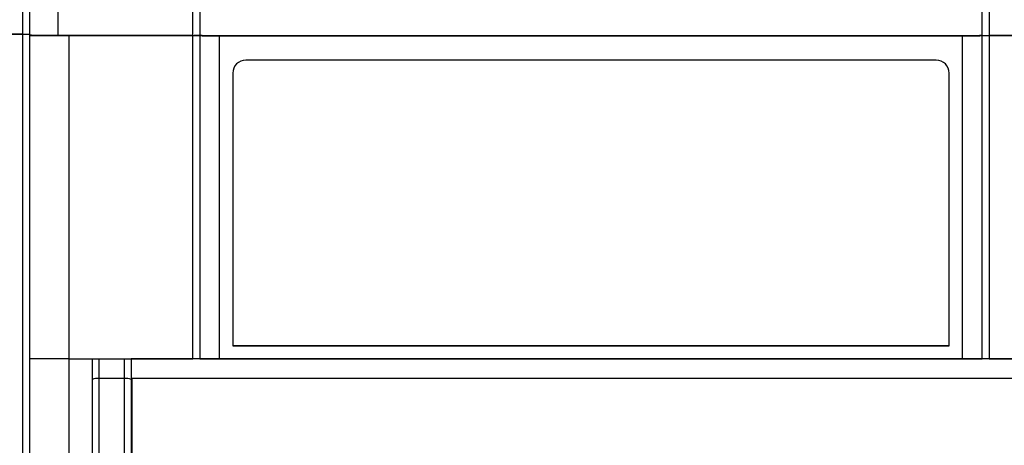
# Model space of a CAD drawing. Header units: millimetres. Extents: x 156812 to 157936, y 112087 to 113571.
# Tile 129 of 204: x 157436 to 157511, y 112907 to 112940. Entities that reach past the tile are written whole.
import ezdxf

# ---------------------------------------------------------------- set-up
doc = ezdxf.new("R2010")
doc.units = ezdxf.units.MM

msp = doc.modelspace()

# ---------------------------------------------------------------- linework, layer by layer
at = {"color": 7, "linetype": 'Continuous', "lineweight": 25}
for p, q in [((157436.179, 112938.586), (157436.179, 112953.009)), ((157436.179, 112938.586), (157432.494, 112938.586)), ((157432.496, 112938.584), (157436.179, 112938.584)), ((157436.679, 112938.58), (157436.679, 112938.582)), ((157436.679, 112938.58), (157436.679, 112814.786)), ((157449.679, 112938.491), (157449.679, 112938.489)), ((157451.179, 112938.465), (157507.779, 112938.465)), ((157451.179, 112913.832), (157451.179, 112938.465)), ((157507.779, 112913.832), (157507.779, 112938.465)), ((157509.278, 112938.492), (157509.278, 112938.49)), ((157505.779, 112936.607), (157453.179, 112936.607)), ((157452.179, 112935.607), (157452.179, 112914.832)), ((157506.779, 112914.832), (157506.779, 112935.607)), ((157452.179, 112914.832), (157506.779, 112914.832)), ((157452.179, 112914.832), (157452.179, 112914.832)), ((157506.779, 112914.832), (157452.179, 112914.832)), ((157506.779, 112914.832), (157506.779, 112914.832)), ((157441.979, 112913.832), (157443.929, 112913.832)), ((157451.179, 112913.832), (157507.779, 112913.832)), ((157443.929, 112912.332), (157441.979, 112912.332)), ((157444.429, 112912.332), (157444.479, 112912.332))]:
    msp.add_line(p, q, dxfattribs=at)
at = {"color": 7, "linetype": 'Continuous', "lineweight": 25, "flags": 128}
for points in [[(157449.679, 112913.832), (157449.707, 112913.832), (157449.793, 112913.832), (157449.931, 112913.832), (157450.118, 112913.832), (157450.345, 112913.832), (157450.605, 112913.832), (157450.886, 112913.832), (157451.179, 112913.832)], [(157507.779, 112913.832), (157508.071, 112913.832), (157508.353, 112913.832), (157508.612, 112913.832), (157508.839, 112913.832), (157509.026, 112913.832), (157509.164, 112913.832), (157509.25, 112913.832), (157509.279, 112913.832)]]:
    msp.add_lwpolyline(points, dxfattribs=at)
at = {"color": 7, "linetype": 'Continuous', "lineweight": 25}
for centre, radius, start, end in [((157453.179, 112935.607), 1, 90, 180), ((157505.779, 112935.607), 1, 360, 90), ((157441.857, 112911.521), 0.82, 81.48028, 117.48063), ((157444.05, 112911.521), 0.82, 62.51937, 98.51972)]:
    msp.add_arc(centre, radius, start, end, dxfattribs=at)
for points in [[(157438.87, 112938.488), (157438.88, 112944.406), (157438.889, 112950.318), (157438.898, 112956.22)], [(157449.141, 112938.495), (157449.14, 112943.956), (157449.139, 112949.412), (157449.138, 112954.859)], [(157509.819, 112954.855), (157509.819, 112949.409), (157509.818, 112943.956), (157509.816, 112938.496)], [(157436.679, 112953.155), (157436.679, 112948.302), (157436.679, 112943.444), (157436.679, 112938.582)], [(157439.676, 112938.469), (157438.676, 112938.468), (157437.678, 112938.467), (157436.679, 112938.465)], [(157439.676, 112938.486), (157442.827, 112938.489), (157445.982, 112938.492), (157449.141, 112938.494)], [(157509.816, 112938.494), (157512.974, 112938.492), (157516.13, 112938.49), (157519.282, 112938.487)], [(157439.679, 112913.832), (157440.278, 112913.832), (157440.878, 112913.832), (157441.479, 112913.832)], [(157441.479, 112912.249), (157441.479, 112912.777), (157441.479, 112913.305), (157441.479, 112913.832)], [(157441.479, 112913.832), (157444.028, 112913.832), (157446.58, 112913.832), (157449.135, 112913.832)], [(157441.979, 112913.832), (157441.979, 112913.333), (157441.979, 112912.833), (157441.979, 112912.332)], [(157443.929, 112912.332), (157443.929, 112912.833), (157443.929, 112913.333), (157443.929, 112913.832)], [(157444.429, 112913.832), (157444.429, 112913.305), (157444.429, 112912.777), (157444.429, 112912.249)], [(157509.822, 112913.832), (157512.377, 112913.832), (157514.929, 112913.832), (157517.479, 112913.832)], [(157441.479, 112893.301), (157441.479, 112899.633), (157441.479, 112905.95), (157441.479, 112912.249)], [(157441.979, 112912.332), (157441.979, 112906.028), (157441.979, 112899.705), (157441.979, 112893.366)], [(157443.929, 112893.366), (157443.929, 112899.705), (157443.929, 112906.028), (157443.929, 112912.332)], [(157444.429, 112912.249), (157444.429, 112905.95), (157444.429, 112899.633), (157444.429, 112893.301)], [(157444.479, 112912.332), (157444.479, 112897.431), (157444.479, 112882.411), (157444.479, 112867.332)]]:
    msp.add_open_spline(points, degree=3, dxfattribs=at)
for points, knots in [([(157449.679, 112955.004), (157449.679, 112954.262), (157449.679, 112952.765), (157449.679, 112950.496), (157449.679, 112948.181), (157449.679, 112945.823), (157449.679, 112943.419), (157449.679, 112940.97), (157449.679, 112939.323), (157449.679, 112938.491)], [0, 0, 0, 0, 0.134864, 0.272392, 0.412583, 0.555439, 0.700961, 0.849147, 1, 1, 1, 1]), ([(157509.278, 112938.492), (157509.278, 112939.232), (157509.278, 112940.728), (157509.278, 112942.994), (157509.278, 112945.306), (157509.278, 112947.665), (157509.278, 112950.069), (157509.278, 112952.52), (157509.278, 112954.168), (157509.278, 112955)], [0, 0, 0, 0, 0.134346, 0.271524, 0.411537, 0.554388, 0.70008, 0.848616, 1, 1, 1, 1]), ([(157436.179, 112938.586), (157436.198, 112938.586), (157436.243, 112938.587), (157436.32, 112938.589), (157436.411, 112938.59), (157436.509, 112938.59), (157436.598, 112938.588), (157436.665, 112938.585), (157436.674, 112938.583), (157436.679, 112938.582)], [0, 0, 0, 0, 0.074834, 0.173058, 0.296488, 0.445466, 0.617408, 0.805677, 1, 1, 1, 1]), ([(157436.179, 112814.756), (157436.179, 112835.393), (157436.179, 112856.067), (157436.179, 112897.38), (157436.179, 112918.018), (157436.179, 112938.584)], [0, 0, 0, 0, 0.5, 0.5, 1, 1, 1, 1]), ([(157436.179, 112938.584), (157436.2, 112938.584), (157436.243, 112938.584), (157436.307, 112938.584), (157436.38, 112938.584), (157436.458, 112938.583), (157436.534, 112938.583), (157436.597, 112938.582), (157436.643, 112938.581), (157436.673, 112938.581), (157436.677, 112938.58), (157436.679, 112938.58)], [0, 0, 0, 0, 0.082093, 0.164753, 0.2494, 0.373876, 0.500005, 0.623167, 0.750591, 0.875216, 1, 1, 1, 1]), ([(157438.87, 112938.488), (157438.824, 112938.488), (157438.731, 112938.488), (157438.592, 112938.488), (157438.455, 112938.488), (157438.317, 112938.488), (157438.181, 112938.488), (157437.958, 112938.489), (157437.66, 112938.49), (157437.324, 112938.492), (157437.044, 112938.495), (157436.859, 112938.498), (157436.749, 112938.5), (157436.689, 112938.503), (157436.682, 112938.504), (157436.679, 112938.505)], [0, 0, 0, 0, 0.041819, 0.083322, 0.124718, 0.166219, 0.208036, 0.250372, 0.375082, 0.500003, 0.624696, 0.749606, 0.833297, 0.916217, 1, 1, 1, 1]), ([(157449.141, 112938.496), (157448.567, 112938.495), (157447.422, 112938.495), (157445.709, 112938.493), (157443.714, 112938.492), (157441.435, 112938.49), (157439.725, 112938.489), (157438.87, 112938.488)], [0, 0, 0, 0, 0.167468, 0.334134, 0.500001, 0.749996, 1, 1, 1, 1]), ([(157439.676, 112938.486), (157439.676, 112936.434), (157439.676, 112934.381), (157439.677, 112930.273), (157439.677, 112924.111), (157439.678, 112917.945), (157439.679, 112913.832)], [0, 0, 0, 0, 0.25, 0.25, 0.5, 1, 1, 1, 1]), ([(157449.135, 112913.832), (157449.136, 112917.946), (157449.137, 112924.114), (157449.139, 112930.278), (157449.14, 112934.387), (157449.14, 112936.44), (157449.141, 112938.494)], [0, 0, 0, 0, 0.5, 0.75, 0.75, 1, 1, 1, 1]), ([(157449.141, 112938.495), (157449.202, 112938.498), (157449.269, 112938.5), (157449.401, 112938.503), (157449.465, 112938.503), (157449.572, 112938.501), (157449.614, 112938.499), (157449.667, 112938.495), (157449.679, 112938.493), (157449.679, 112938.491)], [0, 0, 0, 0, 0.25, 0.25, 0.5, 0.5, 0.75, 0.75, 1, 1, 1, 1]), ([(157449.141, 112938.494), (157449.163, 112938.494), (157449.209, 112938.494), (157449.277, 112938.494), (157449.355, 112938.493), (157449.439, 112938.493), (157449.52, 112938.493), (157449.589, 112938.492), (157449.639, 112938.491), (157449.673, 112938.49), (157449.677, 112938.49), (157449.679, 112938.489)], [0, 0, 0, 0, 0.0825978, 0.1656931, 0.2508751, 0.3746726, 0.4999436, 0.622267, 0.749133, 0.8745672, 1, 1, 1, 1]), ([(157509.278, 112938.49), (157509.278, 112938.488), (157509.277, 112938.485), (157509.278, 112938.482), (157509.278, 112938.48), (157509.279, 112938.478), (157509.245, 112938.476), (157509.102, 112938.473), (157508.79, 112938.469), (157508.368, 112938.467), (157507.994, 112938.466), (157507.739, 112938.466), (157507.576, 112938.466), (157506.165, 112938.466), (157502.19, 112938.466), (157493.078, 112938.466), (157480.061, 112938.466), (157467.044, 112938.466), (157458.577, 112938.466), (157454.672, 112938.466), (157453.045, 112938.466), (157451.993, 112938.466), (157451.505, 112938.466), (157451.301, 112938.466), (157451.139, 112938.466), (157450.976, 112938.466), (157450.696, 112938.467), (157450.395, 112938.468), (157450.14, 112938.47), (157449.978, 112938.471), (157449.847, 112938.473), (157449.752, 112938.475), (157449.69, 112938.477), (157449.682, 112938.479), (157449.679, 112938.479)], [0, 0, 0, 0, 0.0084405, 0.0156282, 0.0183861, 0.0195341, 0.0234377, 0.0312264, 0.0389853, 0.0467624, 0.0545572, 0.0571082, 0.0590218, 0.0623706, 0.1248811, 0.2499047, 0.4999582, 0.7500139, 0.8750402, 0.9065604, 0.9375525, 0.9531805, 0.9570871, 0.9609945, 0.9629479, 0.9649015, 0.9688092, 0.9765962, 0.9804927, 0.9843803, 0.988264, 0.992192, 0.9961198, 1, 1, 1, 1]), ([(157449.679, 112938.489), (157449.679, 112937.39), (157449.679, 112935.337), (157449.679, 112932.263), (157449.679, 112929.255), (157449.679, 112925.175), (157449.679, 112920.031), (157449.679, 112915.918), (157449.679, 112913.832)], [0, 0, 0, 0, 0.133878, 0.250001, 0.374201, 0.5, 0.746434, 1, 1, 1, 1]), ([(157449.679, 112938.478), (157449.679, 112938.476), (157449.711, 112938.475), (157449.857, 112938.471), (157449.971, 112938.47), (157450.264, 112938.467), (157450.442, 112938.466), (157450.811, 112938.465), (157451.002, 112938.465), (157451.179, 112938.465)], [0, 0, 0, 0, 0.25, 0.25, 0.5, 0.5, 0.75, 0.75, 1, 1, 1, 1]), ([(157507.779, 112938.465), (157507.955, 112938.465), (157508.146, 112938.465), (157508.515, 112938.466), (157508.693, 112938.467), (157508.986, 112938.47), (157509.1, 112938.471), (157509.246, 112938.475), (157509.279, 112938.476), (157509.279, 112938.478)], [0, 0, 0, 0, 0.25, 0.25, 0.5, 0.5, 0.75, 0.75, 1, 1, 1, 1]), ([(157509.278, 112938.492), (157509.279, 112938.492), (157509.281, 112938.493), (157509.293, 112938.493), (157509.315, 112938.494), (157509.347, 112938.495), (157509.387, 112938.495), (157509.44, 112938.495), (157509.513, 112938.495), (157509.606, 112938.496), (157509.696, 112938.496), (157509.764, 112938.496), (157509.799, 112938.496), (157509.816, 112938.496)], [0, 0, 0, 0, 0.076146, 0.155896, 0.238788, 0.324206, 0.411399, 0.499512, 0.604328, 0.749959, 0.874659, 0.937203, 1, 1, 1, 1]), ([(157509.278, 112938.49), (157509.279, 112938.49), (157509.281, 112938.49), (157509.296, 112938.491), (157509.323, 112938.491), (157509.368, 112938.492), (157509.435, 112938.493), (157509.517, 112938.493), (157509.611, 112938.494), (157509.712, 112938.494), (157509.781, 112938.494), (157509.816, 112938.494)], [0, 0, 0, 0, 0.082683, 0.165816, 0.250944, 0.37481, 0.500003, 0.622379, 0.749188, 0.874658, 1, 1, 1, 1]), ([(157509.279, 112913.832), (157509.279, 112914.877), (157509.279, 112916.954), (157509.279, 112920.054), (157509.279, 112923.122), (157509.279, 112926.188), (157509.279, 112929.254), (157509.279, 112932.261), (157509.279, 112935.336), (157509.279, 112937.389), (157509.279, 112938.49)], [0, 0, 0, 0, 0.126949, 0.252598, 0.376948, 0.500001, 0.625583, 0.75, 0.866003, 1, 1, 1, 1]), ([(157520.075, 112938.488), (157519.514, 112938.489), (157518.388, 112938.49), (157516.693, 112938.491), (157514.988, 112938.492), (157513.273, 112938.494), (157511.548, 112938.495), (157510.394, 112938.496), (157509.816, 112938.496)], [0, 0, 0, 0, 0.164338, 0.329604, 0.495799, 0.662928, 0.830994, 1, 1, 1, 1]), ([(157509.816, 112938.494), (157509.816, 112936.441), (157509.817, 112934.387), (157509.818, 112930.278), (157509.82, 112924.114), (157509.821, 112917.946), (157509.822, 112913.832)], [0, 0, 0, 0, 0.25, 0.25, 0.5, 1, 1, 1, 1]), ([(157439.679, 112913.832), (157439.428, 112913.832), (157438.928, 112913.831), (157438.178, 112913.828), (157437.428, 112913.831), (157436.929, 112913.832), (157436.679, 112913.832)], [0, 0, 0, 0, 0.250001, 0.500001, 0.75, 1, 1, 1, 1]), ([(157439.679, 112913.832), (157439.679, 112899.09), (157439.679, 112884.235), (157439.679, 112854.422), (157439.679, 112839.463), (157439.679, 112824.512)], [0, 0, 0, 0, 0.5, 0.5, 1, 1, 1, 1]), ([(157441.479, 112913.832), (157441.479, 112913.832), (157441.481, 112913.832), (157441.494, 112913.832), (157441.518, 112913.832), (157441.559, 112913.832), (157441.621, 112913.832), (157441.697, 112913.832), (157441.784, 112913.832), (157441.879, 112913.832), (157441.945, 112913.832), (157441.979, 112913.832)], [0, 0, 0, 0, 0.082777, 0.165913, 0.250782, 0.37458, 0.4999, 0.622585, 0.74929, 0.874698, 1, 1, 1, 1]), ([(157443.929, 112913.832), (157443.95, 112913.832), (157443.994, 112913.832), (157444.059, 112913.832), (157444.132, 112913.832), (157444.209, 112913.832), (157444.285, 112913.832), (157444.347, 112913.832), (157444.393, 112913.832), (157444.423, 112913.832), (157444.427, 112913.832), (157444.429, 112913.832)], [0, 0, 0, 0, 0.082524, 0.165599, 0.250713, 0.374359, 0.499827, 0.622209, 0.749106, 0.874399, 1, 1, 1, 1]), ([(157514.529, 112913.832), (157502.885, 112913.832), (157491.182, 112913.832), (157467.775, 112913.832), (157456.072, 112913.832), (157444.429, 112913.832)], [0, 0, 0, 0, 0.5, 0.5, 1, 1, 1, 1]), ([(157449.679, 112913.832), (157449.678, 112913.832), (157449.676, 112913.832), (157449.661, 112913.832), (157449.633, 112913.832), (157449.588, 112913.832), (157449.52, 112913.832), (157449.436, 112913.832), (157449.341, 112913.832), (157449.239, 112913.832), (157449.17, 112913.832), (157449.135, 112913.832)], [0, 0, 0, 0, 0.082642, 0.165754, 0.250927, 0.374769, 0.499994, 0.622353, 0.749174, 0.874649, 1, 1, 1, 1]), ([(157509.822, 112913.832), (157509.799, 112913.832), (157509.754, 112913.832), (157509.685, 112913.832), (157509.607, 112913.832), (157509.522, 112913.832), (157509.439, 112913.832), (157509.37, 112913.832), (157509.319, 112913.832), (157509.285, 112913.832), (157509.281, 112913.832), (157509.279, 112913.832)], [0, 0, 0, 0, 0.082609, 0.16571, 0.250909, 0.374734, 0.499992, 0.622321, 0.749161, 0.874606, 1, 1, 1, 1]), ([(157514.479, 112912.332), (157502.851, 112912.332), (157491.165, 112912.332), (157467.792, 112912.332), (157456.106, 112912.332), (157444.479, 112912.332)], [0, 0, 0, 0, 0.5, 0.5, 1, 1, 1, 1])]:
    msp.add_open_spline(points, degree=3, knots=knots, dxfattribs=at)

doc.saveas('drawing.dxf')
